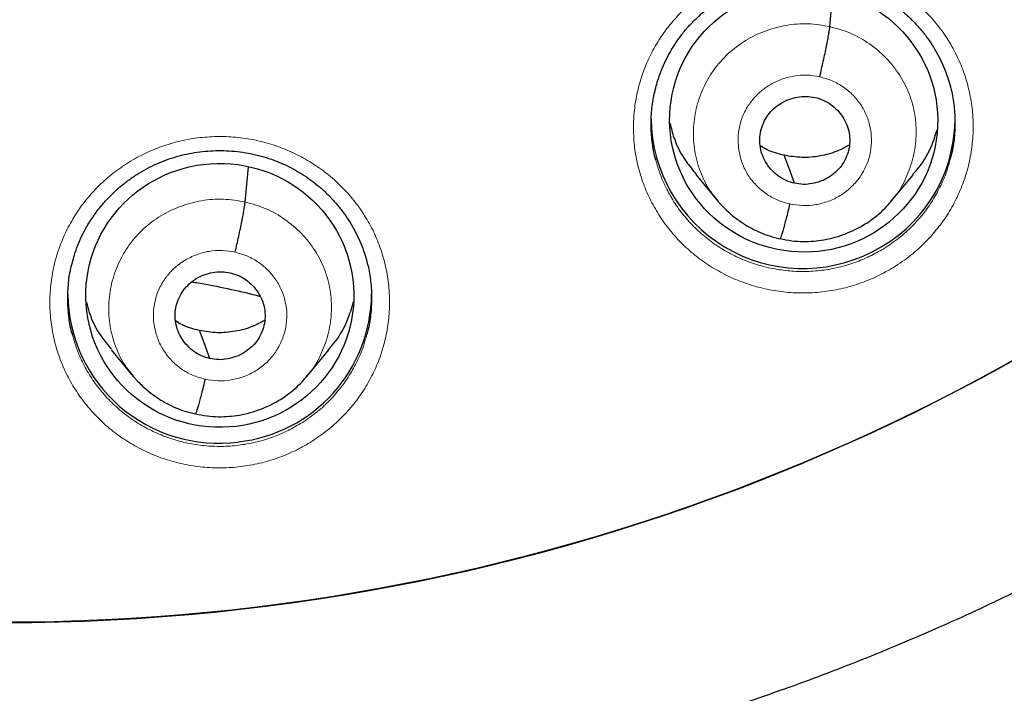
# Model space of a CAD drawing. Header units: millimetres. Extents: x 8 to 1465, y 12 to 1156.
# Tile 54 of 168: x 586.12 to 597.13, y 1051.57 to 1059.11. Entities that reach past the tile are written whole.
import ezdxf

# ---------------------------------------------------------------- set-up
doc = ezdxf.new("R2010")
doc.units = ezdxf.units.MM

msp = doc.modelspace()

# ---------------------------------------------------------------- linework, layer by layer
at = {"color": 7, "linetype": 'Continuous', "lineweight": 30}
for p, q in [((595.18, 1059.037), (595.214, 1059.424)), ((588.639, 1057.074), (588.674, 1057.469)), ((593.68, 1057.38), (593.927, 1057.082)), ((595.867, 1057.082), (596.114, 1057.381)), ((595.872, 1057.095), (595.863, 1057.086)), ((587.138, 1055.421), (587.385, 1055.122)), ((589.327, 1055.119), (589.573, 1055.418)), ((589.331, 1055.132), (589.322, 1055.122))]:
    msp.add_line(p, q, dxfattribs=at)
at = {"color": 7, "linetype": 'Continuous', "lineweight": 30, "flags": 128}
for points in [[(594.785, 1057.283), (594.72, 1057.459), (594.668, 1057.597)], [(588.244, 1055.321), (588.179, 1055.497), (588.127, 1055.635)]]:
    msp.add_lwpolyline(points, dxfattribs=at)
at = {"color": 7, "linetype": 'Continuous', "lineweight": 30}
for centre, radius, start, end in [((585.958, 1075.47), 23.103, 180.8483, 359.1517), ((594.878, 1058.027), 1.698, 180.8295, 297.1131), ((594.914, 1058.01), 1.667, 296.2982, 359.0115), ((588.341, 1056.061), 1.688, 180.5843, 277.469), ((588.374, 1056.057), 1.679, 276.3793, 359.5651)]:
    msp.add_arc(centre, radius, start, end, dxfattribs=at)
at = {"color": 252, "linetype": 'Continuous', "lineweight": 0}
for centre, radius, start, end in [((585.958, 1075.488), 23.115, 182.9215, 356.9459), ((586.48, 1076.063), 44.933, 269.535, 353.5485)]:
    msp.add_arc(centre, radius, start, end, dxfattribs=at)
at = {"color": 7, "linetype": 'Continuous', "lineweight": 30}
for centre, major_axis, ratio in [((594.887, 1057.989), (1.493, -0.143), 0.983577), ((588.355, 1056.029), (1.498, -0.048), 0.985308)]:
    msp.add_ellipse(centre, major_axis=major_axis, ratio=ratio, dxfattribs=at)
for points, knots in [([(583.692, 1050.214), (583.795, 1050.205), (584.052, 1050.182), (584.464, 1050.155), (584.928, 1050.133), (585.392, 1050.118), (585.856, 1050.112), (586.321, 1050.115), (586.785, 1050.125), (587.249, 1050.144), (587.712, 1050.172), (588.175, 1050.207), (588.637, 1050.251), (589.098, 1050.303), (589.558, 1050.364), (590.017, 1050.432), (590.475, 1050.509), (590.931, 1050.594), (591.386, 1050.687), (591.838, 1050.788), (592.289, 1050.898), (592.738, 1051.015), (593.184, 1051.141), (593.628, 1051.274), (594.069, 1051.416), (594.508, 1051.565), (594.944, 1051.722), (595.377, 1051.887), (595.806, 1052.059), (596.233, 1052.24), (596.656, 1052.427), (597.075, 1052.623), (597.491, 1052.826), (597.903, 1053.036), (598.311, 1053.254), (598.715, 1053.479), (599.115, 1053.711), (599.51, 1053.95), (599.901, 1054.196), (600.287, 1054.449), (600.668, 1054.709), (601.044, 1054.976), (601.416, 1055.25), (601.782, 1055.53), (602.143, 1055.817), (602.499, 1056.11), (602.849, 1056.409), (603.193, 1056.715), (603.532, 1057.027), (603.865, 1057.345), (604.192, 1057.668), (604.513, 1057.998), (604.828, 1058.333), (605.136, 1058.674), (605.439, 1059.02), (605.734, 1059.372), (606.023, 1059.728), (606.306, 1060.09), (606.581, 1060.457), (606.85, 1060.829), (607.112, 1061.206), (607.367, 1061.587), (607.614, 1061.972), (607.855, 1062.362), (608.088, 1062.757), (608.314, 1063.155), (608.532, 1063.558), (608.743, 1063.964), (608.947, 1064.374), (609.142, 1064.787), (609.33, 1065.204), (609.51, 1065.624), (609.683, 1066.048), (609.847, 1066.474), (610.004, 1066.903), (610.152, 1067.335), (610.293, 1067.77), (610.425, 1068.207), (610.55, 1068.646), (610.666, 1069.088), (610.774, 1069.531), (610.874, 1069.976), (610.965, 1070.423), (611.048, 1070.872), (611.123, 1071.322), (611.175, 1071.67), (611.2, 1071.869), (611.206, 1071.916)], [0, 0, 0, 0, 0.0079612, 0.0198738, 0.0317864, 0.0436991, 0.0556118, 0.0675245, 0.0794372, 0.0913499, 0.1032626, 0.1151753, 0.127088, 0.1390006, 0.1509132, 0.1628258, 0.1747382, 0.1866506, 0.198563, 0.2104752, 0.2223874, 0.2342994, 0.2462114, 0.2581232, 0.2700349, 0.2819465, 0.2938579, 0.3057692, 0.3176804, 0.3295913, 0.3415021, 0.3534128, 0.3653232, 0.3772335, 0.3891436, 0.4010534, 0.4129631, 0.4248725, 0.4367818, 0.4486908, 0.4605996, 0.4725081, 0.4844164, 0.4963245, 0.5082323, 0.5201399, 0.5320472, 0.5439543, 0.5558611, 0.5677677, 0.5796739, 0.59158, 0.6034857, 0.6153912, 0.6272965, 0.6392014, 0.6511061, 0.6630105, 0.6749147, 0.6868186, 0.6987222, 0.7106256, 0.7225287, 0.7344316, 0.7463342, 0.7582365, 0.7701387, 0.7820405, 0.7939422, 0.8058436, 0.8177447, 0.8296457, 0.8415464, 0.853447, 0.8653473, 0.8772474, 0.8891474, 0.9010472, 0.9129468, 0.9248462, 0.9367455, 0.9486446, 0.9605437, 0.9724425, 0.9843413, 0.99624, 1, 1, 1, 1]), ([(578.437, 1030.044), (578.565, 1030.023), (578.899, 1029.969), (579.443, 1029.889), (580.067, 1029.805), (580.693, 1029.73), (581.32, 1029.662), (581.948, 1029.603), (582.576, 1029.553), (583.205, 1029.51), (583.835, 1029.476), (584.465, 1029.45), (585.095, 1029.432), (585.725, 1029.423), (586.356, 1029.422), (586.986, 1029.429), (587.617, 1029.445), (588.247, 1029.469), (588.876, 1029.501), (589.506, 1029.542), (590.134, 1029.59), (590.762, 1029.648), (591.389, 1029.713), (592.015, 1029.786), (592.64, 1029.868), (593.264, 1029.958), (593.886, 1030.057), (594.507, 1030.163), (595.127, 1030.278), (595.745, 1030.401), (596.361, 1030.531), (596.976, 1030.67), (597.588, 1030.818), (598.199, 1030.973), (598.807, 1031.136), (599.413, 1031.307), (600.016, 1031.486), (600.617, 1031.673), (601.216, 1031.868), (601.811, 1032.071), (602.404, 1032.282), (602.994, 1032.5), (603.581, 1032.727), (604.165, 1032.96), (604.745, 1033.202), (605.323, 1033.451), (605.896, 1033.708), (606.466, 1033.972), (607.033, 1034.244), (607.596, 1034.524), (608.154, 1034.81), (608.709, 1035.104), (609.26, 1035.405), (609.807, 1035.714), (610.349, 1036.03), (610.887, 1036.352), (611.421, 1036.682), (611.95, 1037.019), (612.474, 1037.363), (612.994, 1037.714), (613.508, 1038.071), (614.018, 1038.435), (614.523, 1038.806), (615.023, 1039.184), (615.517, 1039.568), (616.006, 1039.958), (616.49, 1040.355), (616.969, 1040.758), (617.441, 1041.168), (617.908, 1041.584), (618.37, 1042.006), (618.826, 1042.434), (619.275, 1042.867), (619.719, 1043.307), (620.157, 1043.753), (620.588, 1044.204), (621.014, 1044.661), (621.433, 1045.123), (621.845, 1045.591), (622.252, 1046.065), (622.652, 1046.543), (623.045, 1047.027), (623.431, 1047.516), (623.811, 1048.01), (624.184, 1048.509), (624.55, 1049.013), (624.91, 1049.522), (625.262, 1050.035), (625.607, 1050.553), (625.945, 1051.076), (626.276, 1051.603), (626.6, 1052.134), (626.917, 1052.669), (627.226, 1053.209), (627.528, 1053.752), (627.822, 1054.3), (628.109, 1054.851), (628.388, 1055.406), (628.659, 1055.965), (628.923, 1056.527), (629.179, 1057.092), (629.428, 1057.661), (629.669, 1058.234), (629.901, 1058.809), (630.126, 1059.387), (630.343, 1059.968), (630.552, 1060.552), (630.754, 1061.139), (630.947, 1061.728), (631.132, 1062.32), (631.308, 1062.914), (631.477, 1063.511), (631.638, 1064.109), (631.79, 1064.71), (631.934, 1065.312), (632.07, 1065.917), (632.197, 1066.523), (632.283, 1066.953), (632.325, 1067.182), (632.329, 1067.207)], [0, 0, 0, 0, 0.005306, 0.013947, 0.022588, 0.031229, 0.03987, 0.048511, 0.057152, 0.065793, 0.074434, 0.083075, 0.091716, 0.100357, 0.108999, 0.11764, 0.126281, 0.134922, 0.143563, 0.152204, 0.160845, 0.169486, 0.178127, 0.186768, 0.195409, 0.20405, 0.212691, 0.221332, 0.229973, 0.238614, 0.247255, 0.255896, 0.264537, 0.273178, 0.281819, 0.29046, 0.299101, 0.307742, 0.316383, 0.325024, 0.333665, 0.342305, 0.350946, 0.359587, 0.368228, 0.376868, 0.385509, 0.39415, 0.402791, 0.411431, 0.420072, 0.428712, 0.437353, 0.445994, 0.454634, 0.463275, 0.471915, 0.480556, 0.489196, 0.497836, 0.506477, 0.515117, 0.523757, 0.532398, 0.541038, 0.549678, 0.558318, 0.566958, 0.575599, 0.584239, 0.592879, 0.601519, 0.610159, 0.618799, 0.627439, 0.636078, 0.644718, 0.653358, 0.661998, 0.670638, 0.679277, 0.687917, 0.696557, 0.705196, 0.713836, 0.722475, 0.731115, 0.739754, 0.748394, 0.757033, 0.765673, 0.774312, 0.782951, 0.79159, 0.80023, 0.808869, 0.817508, 0.826147, 0.834786, 0.843426, 0.852065, 0.860704, 0.869343, 0.877982, 0.886621, 0.89526, 0.903898, 0.912537, 0.921176, 0.929815, 0.938454, 0.947093, 0.955731, 0.96437, 0.973009, 0.981648, 0.990286, 0.998925, 1, 1, 1, 1]), ([(593.232, 1058.351), (593.24, 1058.38), (593.257, 1058.447), (593.294, 1058.548), (593.34, 1058.655), (593.394, 1058.757), (593.456, 1058.856), (593.524, 1058.951), (593.6, 1059.042), (593.683, 1059.127), (593.771, 1059.207), (593.865, 1059.281), (593.965, 1059.348), (594.068, 1059.408), (594.175, 1059.461), (594.285, 1059.506), (594.398, 1059.542), (594.513, 1059.571), (594.63, 1059.592), (594.748, 1059.606), (594.869, 1059.611), (594.989, 1059.608), (595.109, 1059.597), (595.228, 1059.577), (595.345, 1059.55), (595.459, 1059.514), (595.57, 1059.472), (595.677, 1059.421), (595.779, 1059.364), (595.877, 1059.3), (595.971, 1059.228), (596.06, 1059.15), (596.144, 1059.066), (596.222, 1058.976), (596.293, 1058.881), (596.357, 1058.781), (596.413, 1058.678), (596.461, 1058.572), (596.5, 1058.468), (596.519, 1058.398), (596.528, 1058.364)], [0, 0, 0, 0, 0.020344, 0.046986, 0.07343, 0.099632, 0.125899, 0.152336, 0.178923, 0.205628, 0.232409, 0.259221, 0.285998, 0.312695, 0.339274, 0.365708, 0.39195, 0.418117, 0.444468, 0.470983, 0.497631, 0.524368, 0.55115, 0.577914, 0.604615, 0.631218, 0.657698, 0.683998, 0.710118, 0.7364, 0.762905, 0.789596, 0.816419, 0.843315, 0.870208, 0.897019, 0.923687, 0.950163, 0.976401, 1, 1, 1, 1]), ([(595.067, 1058.475), (595.074, 1058.505), (595.087, 1058.563), (595.107, 1058.652), (595.126, 1058.738), (595.143, 1058.819), (595.157, 1058.892), (595.168, 1058.954), (595.176, 1059.005), (595.179, 1059.027), (595.18, 1059.037)], [0, 0, 0, 0, 0.125388, 0.250552, 0.375576, 0.500336, 0.624906, 0.749665, 0.874702, 1, 1, 1, 1]), ([(593.233, 1057.547), (593.23, 1057.554), (593.209, 1057.621), (593.19, 1057.753), (593.176, 1057.939), (593.187, 1058.125), (593.207, 1058.264), (593.229, 1058.338), (593.233, 1058.353)], [0, 0, 0, 0, 0.0289346, 0.2574083, 0.4866096, 0.7150829, 0.9434505, 1, 1, 1, 1]), ([(596.528, 1058.366), (596.529, 1058.362), (596.549, 1058.298), (596.569, 1058.17), (596.584, 1057.984), (596.574, 1057.797), (596.555, 1057.653), (596.532, 1057.574), (596.526, 1057.555)], [0, 0, 0, 0, 0.017289, 0.244499, 0.471603, 0.699431, 0.926536, 1, 1, 1, 1]), ([(594.785, 1057.283), (594.754, 1057.292), (594.69, 1057.31), (594.605, 1057.361), (594.531, 1057.425), (594.471, 1057.502), (594.426, 1057.589), (594.399, 1057.682), (594.392, 1057.778), (594.405, 1057.874), (594.437, 1057.966), (594.486, 1058.05), (594.552, 1058.122), (594.631, 1058.181), (594.72, 1058.225), (594.815, 1058.251), (594.915, 1058.261), (594.98, 1058.25), (595.013, 1058.245)], [0, 0, 0, 0, 0.062618, 0.125099, 0.187758, 0.250492, 0.313059, 0.375352, 0.437613, 0.500008, 0.562401, 0.624656, 0.686944, 0.749509, 0.812244, 0.874904, 0.937384, 1, 1, 1, 1]), ([(595.013, 1058.245), (595.044, 1058.236), (595.108, 1058.218), (595.193, 1058.167), (595.267, 1058.103), (595.327, 1058.026), (595.372, 1057.94), (595.399, 1057.846), (595.405, 1057.75), (595.393, 1057.654), (595.361, 1057.562), (595.312, 1057.478), (595.246, 1057.406), (595.167, 1057.347), (595.078, 1057.303), (594.982, 1057.277), (594.883, 1057.267), (594.818, 1057.278), (594.785, 1057.283)], [0, 0, 0, 0, 0.062618, 0.125098, 0.187758, 0.250492, 0.313059, 0.375351, 0.437613, 0.500008, 0.562401, 0.624656, 0.686944, 0.749509, 0.812244, 0.874904, 0.937384, 1, 1, 1, 1]), ([(593.392, 1057.952), (593.405, 1057.9), (593.442, 1057.751), (593.541, 1057.556), (593.646, 1057.432), (593.685, 1057.385)], [0, 0, 0, 0, 0.249944, 0.716179, 1, 1, 1, 1]), ([(596.109, 1057.385), (596.131, 1057.409), (596.221, 1057.507), (596.315, 1057.676), (596.362, 1057.826), (596.379, 1057.881)], [0, 0, 0, 0, 0.169206, 0.698569, 1, 1, 1, 1]), ([(586.705, 1056.396), (586.713, 1056.424), (586.73, 1056.49), (586.766, 1056.591), (586.812, 1056.698), (586.867, 1056.801), (586.928, 1056.899), (586.997, 1056.994), (587.073, 1057.084), (587.155, 1057.169), (587.244, 1057.249), (587.338, 1057.323), (587.437, 1057.39), (587.54, 1057.45), (587.648, 1057.502), (587.758, 1057.547), (587.87, 1057.583), (587.985, 1057.612), (588.102, 1057.633), (588.221, 1057.646), (588.341, 1057.651), (588.461, 1057.648), (588.581, 1057.636), (588.7, 1057.617), (588.817, 1057.589), (588.932, 1057.553), (589.042, 1057.51), (589.149, 1057.46), (589.251, 1057.403), (589.349, 1057.338), (589.443, 1057.267), (589.533, 1057.188), (589.616, 1057.104), (589.694, 1057.014), (589.765, 1056.919), (589.829, 1056.819), (589.885, 1056.716), (589.933, 1056.61), (589.973, 1056.506), (589.992, 1056.435), (590.001, 1056.401)], [0, 0, 0, 0, 0.020187, 0.046841, 0.073298, 0.099514, 0.125793, 0.152242, 0.17884, 0.205555, 0.232347, 0.259167, 0.285951, 0.312655, 0.33924, 0.365681, 0.391927, 0.418094, 0.444442, 0.470955, 0.497599, 0.524332, 0.551108, 0.577865, 0.604557, 0.631149, 0.657617, 0.683903, 0.710007, 0.736274, 0.762765, 0.789442, 0.816253, 0.843138, 0.870022, 0.896824, 0.923483, 0.949951, 0.976182, 1, 1, 1, 1]), ([(594.668, 1057.597), (594.603, 1057.613), (594.508, 1057.637), (594.426, 1057.688), (594.401, 1057.704)], [0, 0, 0, 0, 0.690586, 1, 1, 1, 1]), ([(595.397, 1057.71), (595.352, 1057.686), (595.248, 1057.631), (595.068, 1057.584), (594.867, 1057.564), (594.734, 1057.586), (594.668, 1057.597)], [0, 0, 0, 0, 0.2024792, 0.4686366, 0.734031, 1, 1, 1, 1]), ([(593.922, 1057.089), (593.925, 1057.086), (593.934, 1057.076), (593.953, 1057.054), (593.986, 1057.018), (594.036, 1056.969), (594.107, 1056.908), (594.199, 1056.84), (594.3, 1056.779), (594.405, 1056.73), (594.509, 1056.691), (594.584, 1056.673), (594.623, 1056.663)], [0, 0, 0, 0, 0.019327, 0.057125, 0.107262, 0.194647, 0.30622, 0.442289, 0.603005, 0.723986, 0.856197, 1, 1, 1, 1]), ([(594.624, 1056.664), (594.667, 1056.655), (594.751, 1056.638), (594.878, 1056.63), (594.998, 1056.634), (595.122, 1056.651), (595.249, 1056.68), (595.374, 1056.724), (595.5, 1056.782), (595.621, 1056.854), (595.73, 1056.94), (595.813, 1057.019), (595.858, 1057.071), (595.877, 1057.094)], [0, 0, 0, 0, 0.095065, 0.185467, 0.271462, 0.353159, 0.455431, 0.55011, 0.637163, 0.753381, 0.852508, 0.934655, 1, 1, 1, 1]), ([(588.526, 1056.512), (588.533, 1056.541), (588.546, 1056.6), (588.566, 1056.689), (588.585, 1056.775), (588.601, 1056.856), (588.616, 1056.929), (588.627, 1056.991), (588.635, 1057.041), (588.637, 1057.063), (588.639, 1057.074)], [0, 0, 0, 0, 0.125689, 0.250938, 0.375896, 0.500508, 0.62491, 0.749538, 0.874549, 1, 1, 1, 1]), ([(594.731, 1057.053), (594.724, 1057.024), (594.71, 1056.967), (594.691, 1056.889), (594.672, 1056.819), (594.656, 1056.76), (594.642, 1056.713), (594.631, 1056.679), (594.626, 1056.67), (594.624, 1056.665)], [0, 0, 0, 0, 0.14555, 0.291024, 0.437184, 0.583931, 0.730734, 0.877053, 1, 1, 1, 1]), ([(586.705, 1055.592), (586.703, 1055.599), (586.682, 1055.666), (586.663, 1055.797), (586.649, 1055.983), (586.66, 1056.169), (586.679, 1056.308), (586.702, 1056.383), (586.706, 1056.398)], [0, 0, 0, 0, 0.028375, 0.256939, 0.486232, 0.714796, 0.943263, 1, 1, 1, 1]), ([(590, 1056.403), (590.002, 1056.399), (590.022, 1056.335), (590.042, 1056.207), (590.057, 1056.022), (590.047, 1055.835), (590.028, 1055.691), (590.005, 1055.612), (589.999, 1055.593)], [0, 0, 0, 0, 0.016638, 0.24393, 0.471158, 0.699109, 0.926336, 1, 1, 1, 1]), ([(588.244, 1055.321), (588.212, 1055.33), (588.149, 1055.348), (588.064, 1055.399), (587.99, 1055.464), (587.929, 1055.541), (587.885, 1055.627), (587.858, 1055.72), (587.851, 1055.817), (587.864, 1055.912), (587.896, 1056.004), (587.945, 1056.088), (588.011, 1056.16), (588.09, 1056.219), (588.179, 1056.262), (588.274, 1056.289), (588.374, 1056.298), (588.439, 1056.287), (588.471, 1056.282)], [0, 0, 0, 0, 0.062617, 0.125096, 0.187753, 0.250488, 0.313055, 0.375349, 0.43761, 0.500005, 0.562399, 0.624657, 0.686947, 0.749513, 0.812248, 0.874906, 0.937384, 1, 1, 1, 1]), ([(588.471, 1056.282), (588.503, 1056.273), (588.567, 1056.255), (588.652, 1056.204), (588.726, 1056.139), (588.786, 1056.062), (588.831, 1055.976), (588.858, 1055.883), (588.864, 1055.786), (588.851, 1055.691), (588.82, 1055.599), (588.771, 1055.515), (588.705, 1055.443), (588.626, 1055.384), (588.537, 1055.341), (588.441, 1055.314), (588.342, 1055.305), (588.277, 1055.316), (588.244, 1055.321)], [0, 0, 0, 0, 0.062617, 0.125096, 0.187753, 0.250487, 0.313055, 0.375348, 0.43761, 0.500005, 0.562399, 0.624657, 0.686947, 0.749513, 0.812248, 0.874906, 0.937384, 1, 1, 1, 1]), ([(588.043, 1056.18), (588.067, 1056.176), (588.2, 1056.155), (588.441, 1056.105), (588.671, 1056.055), (588.791, 1056.022), (588.805, 1056.019)], [0, 0, 0, 0, 0.093336, 0.517304, 0.94337, 1, 1, 1, 1]), ([(586.862, 1055.952), (586.872, 1055.914), (586.906, 1055.778), (587, 1055.596), (587.104, 1055.472), (587.144, 1055.425)], [0, 0, 0, 0, 0.198315, 0.697224, 1, 1, 1, 1]), ([(589.568, 1055.422), (589.59, 1055.445), (589.68, 1055.543), (589.78, 1055.724), (589.83, 1055.887), (589.851, 1055.955)], [0, 0, 0, 0, 0.156648, 0.650633, 1, 1, 1, 1]), ([(588.127, 1055.635), (588.062, 1055.652), (587.967, 1055.676), (587.885, 1055.727), (587.86, 1055.743)], [0, 0, 0, 0, 0.690573, 1, 1, 1, 1]), ([(588.856, 1055.748), (588.811, 1055.724), (588.707, 1055.668), (588.527, 1055.622), (588.326, 1055.602), (588.193, 1055.624), (588.127, 1055.635)], [0, 0, 0, 0, 0.202552, 0.468682, 0.73405, 1, 1, 1, 1]), ([(587.381, 1055.129), (587.384, 1055.126), (587.392, 1055.116), (587.412, 1055.093), (587.445, 1055.058), (587.495, 1055.009), (587.566, 1054.947), (587.658, 1054.879), (587.759, 1054.819), (587.863, 1054.769), (587.968, 1054.729), (588.043, 1054.711), (588.082, 1054.702)], [0, 0, 0, 0, 0.0193757, 0.05724, 0.1074291, 0.1948596, 0.3064505, 0.4425092, 0.6031846, 0.7241209, 0.8562727, 1, 1, 1, 1]), ([(588.082, 1054.703), (588.126, 1054.694), (588.21, 1054.676), (588.337, 1054.669), (588.457, 1054.673), (588.581, 1054.689), (588.708, 1054.718), (588.833, 1054.761), (588.959, 1054.819), (589.08, 1054.891), (589.189, 1054.977), (589.273, 1055.056), (589.317, 1055.108), (589.337, 1055.131)], [0, 0, 0, 0, 0.0950579, 0.1854522, 0.2714387, 0.3531289, 0.4553931, 0.5500662, 0.6371155, 0.7533344, 0.8524692, 0.934632, 1, 1, 1, 1]), ([(588.19, 1055.091), (588.183, 1055.062), (588.169, 1055.005), (588.15, 1054.927), (588.131, 1054.858), (588.115, 1054.799), (588.101, 1054.752), (588.09, 1054.718), (588.085, 1054.708), (588.083, 1054.704)], [0, 0, 0, 0, 0.1452311, 0.2906221, 0.436872, 0.583805, 0.7308107, 0.8772691, 1, 1, 1, 1])]:
    msp.add_open_spline(points, degree=3, knots=knots, dxfattribs=at)
at = {"color": 252, "linetype": 'Continuous', "lineweight": 0}
for points, knots in [([(595.891, 1056.341), (595.957, 1056.385), (596.083, 1056.468), (596.246, 1056.617), (596.387, 1056.775), (596.509, 1056.947), (596.61, 1057.132), (596.689, 1057.326), (596.745, 1057.528), (596.778, 1057.734), (596.787, 1057.943), (596.772, 1058.152), (596.733, 1058.357), (596.671, 1058.557), (596.586, 1058.749), (596.48, 1058.93), (596.353, 1059.098), (596.208, 1059.251), (596.046, 1059.388), (595.869, 1059.505), (595.68, 1059.603), (595.481, 1059.679), (595.274, 1059.733), (595.062, 1059.764), (594.848, 1059.771), (594.635, 1059.755), (594.429, 1059.717), (594.233, 1059.658), (594.044, 1059.579), (593.862, 1059.479), (593.688, 1059.356), (593.529, 1059.216), (593.387, 1059.059), (593.264, 1058.888), (593.162, 1058.704), (593.081, 1058.51), (593.024, 1058.309), (592.989, 1058.103), (592.979, 1057.894), (592.992, 1057.685), (593.029, 1057.48), (593.09, 1057.279), (593.174, 1057.087), (593.279, 1056.905), (593.404, 1056.736), (593.548, 1056.582), (593.709, 1056.444), (593.885, 1056.325), (594.074, 1056.226), (594.272, 1056.149), (594.479, 1056.094), (594.69, 1056.061), (594.904, 1056.052), (595.118, 1056.067), (595.328, 1056.105), (595.529, 1056.164), (595.718, 1056.242), (595.833, 1056.308), (595.891, 1056.341)], [0, 0, 0, 0, 0.0201525, 0.0380193, 0.055943, 0.0738098, 0.0916798, 0.1096067, 0.1274766, 0.1453536, 0.1632876, 0.1811647, 0.1990496, 0.2169915, 0.2348764, 0.2527666, 0.2707138, 0.2886039, 0.3064944, 0.3244419, 0.3423324, 0.3602181, 0.3781608, 0.3960465, 0.4139244, 0.4318594, 0.4497373, 0.4664839, 0.4832304, 0.5010989, 0.5190244, 0.5368929, 0.5547613, 0.5726866, 0.590555, 0.6084268, 0.6263556, 0.6442275, 0.6621071, 0.6800436, 0.6979232, 0.7158102, 0.7337541, 0.7516411, 0.769532, 0.7874799, 0.8053707, 0.8232602, 0.8412067, 0.8590961, 0.8769796, 0.8949201, 0.9128035, 0.930679, 0.9486114, 0.9664868, 0.9832434, 1, 1, 1, 1]), ([(593.926, 1057.091), (593.897, 1057.127), (593.815, 1057.224), (593.725, 1057.412), (593.66, 1057.643), (593.646, 1057.883), (593.678, 1058.121), (593.756, 1058.349), (593.877, 1058.559), (594.038, 1058.74), (594.233, 1058.888), (594.454, 1058.995), (594.691, 1059.058), (594.938, 1059.079), (595.099, 1059.051), (595.18, 1059.037)], [0, 0, 0, 0, 0.045839, 0.125369, 0.204831, 0.284253, 0.36378, 0.443305, 0.522723, 0.602185, 0.681715, 0.761255, 0.840824, 0.920359, 1, 1, 1, 1]), ([(595.18, 1059.037), (595.259, 1059.016), (595.416, 1058.972), (595.628, 1058.849), (595.814, 1058.692), (595.964, 1058.502), (596.074, 1058.287), (596.138, 1058.055), (596.152, 1057.815), (596.12, 1057.576), (596.04, 1057.35), (595.956, 1057.186), (595.886, 1057.111), (595.872, 1057.095)], [0, 0, 0, 0, 0.097552, 0.194971, 0.292433, 0.38986, 0.487275, 0.584607, 0.68189, 0.7793, 0.876709, 0.973987, 1, 1, 1, 1]), ([(594.731, 1057.053), (594.684, 1057.066), (594.589, 1057.091), (594.462, 1057.165), (594.352, 1057.259), (594.262, 1057.373), (594.197, 1057.501), (594.16, 1057.64), (594.15, 1057.784), (594.166, 1057.927), (594.205, 1058.045), (594.243, 1058.116), (594.263, 1058.147), (594.272, 1058.16), (594.281, 1058.173), (594.288, 1058.183), (594.299, 1058.198), (594.319, 1058.223), (594.354, 1058.263), (594.396, 1058.303), (594.437, 1058.337), (594.472, 1058.362), (594.534, 1058.402), (594.633, 1058.45), (594.775, 1058.488), (594.922, 1058.501), (595.019, 1058.484), (595.067, 1058.475)], [0, 0, 0, 0, 0.062595, 0.124975, 0.187333, 0.249626, 0.31186, 0.374263, 0.436875, 0.499524, 0.562166, 0.597208, 0.604091, 0.610973, 0.617852, 0.624729, 0.626477, 0.642131, 0.665899, 0.695285, 0.716939, 0.735137, 0.74988, 0.812379, 0.874897, 0.937371, 1, 1, 1, 1]), ([(595.067, 1058.475), (595.114, 1058.462), (595.208, 1058.436), (595.335, 1058.363), (595.447, 1058.269), (595.537, 1058.155), (595.602, 1058.026), (595.64, 1057.887), (595.65, 1057.744), (595.632, 1057.601), (595.585, 1057.464), (595.511, 1057.339), (595.414, 1057.231), (595.297, 1057.142), (595.165, 1057.078), (595.023, 1057.04), (594.876, 1057.029), (594.779, 1057.045), (594.731, 1057.053)], [0, 0, 0, 0, 0.062498, 0.125, 0.187497, 0.249999, 0.312501, 0.375, 0.437499, 0.499997, 0.562497, 0.624997, 0.687494, 0.749995, 0.812494, 0.874995, 0.937497, 1, 1, 1, 1]), ([(589.365, 1054.382), (589.43, 1054.426), (589.555, 1054.508), (589.717, 1054.656), (589.858, 1054.813), (589.98, 1054.985), (590.08, 1055.17), (590.16, 1055.364), (590.216, 1055.565), (590.249, 1055.772), (590.258, 1055.98), (590.243, 1056.189), (590.204, 1056.394), (590.141, 1056.594), (590.057, 1056.786), (589.95, 1056.967), (589.823, 1057.135), (589.678, 1057.289), (589.516, 1057.425), (589.339, 1057.543), (589.15, 1057.641), (588.951, 1057.717), (588.744, 1057.772), (588.533, 1057.803), (588.319, 1057.81), (588.105, 1057.795), (587.899, 1057.757), (587.704, 1057.698), (587.515, 1057.62), (587.332, 1057.52), (587.159, 1057.398), (587, 1057.259), (586.858, 1057.102), (586.735, 1056.931), (586.633, 1056.747), (586.552, 1056.554), (586.494, 1056.353), (586.46, 1056.146), (586.449, 1055.938), (586.463, 1055.729), (586.5, 1055.523), (586.561, 1055.323), (586.645, 1055.131), (586.75, 1054.949), (586.875, 1054.78), (587.02, 1054.625), (587.18, 1054.487), (587.356, 1054.368), (587.545, 1054.269), (587.743, 1054.191), (587.95, 1054.136), (588.161, 1054.103), (588.375, 1054.094), (588.589, 1054.108), (588.799, 1054.146), (589, 1054.205), (589.191, 1054.283), (589.307, 1054.349), (589.365, 1054.382)], [0, 0, 0, 0, 0.019846, 0.037716, 0.055644, 0.073514, 0.091391, 0.109325, 0.127203, 0.145088, 0.16303, 0.180915, 0.198805, 0.216753, 0.234643, 0.252533, 0.270481, 0.288371, 0.306256, 0.324199, 0.342084, 0.359962, 0.377897, 0.395774, 0.413645, 0.431572, 0.449443, 0.466174, 0.482905, 0.500779, 0.518711, 0.536585, 0.554459, 0.572391, 0.590265, 0.608145, 0.626081, 0.643961, 0.661848, 0.679793, 0.69768, 0.715571, 0.733519, 0.75141, 0.769299, 0.787245, 0.805135, 0.823018, 0.840958, 0.858841, 0.876716, 0.894648, 0.912524, 0.930392, 0.948318, 0.966187, 0.983093, 1, 1, 1, 1]), ([(595.782, 1056.551), (595.73, 1056.522), (595.627, 1056.463), (595.458, 1056.393), (595.278, 1056.34), (595.09, 1056.306), (594.899, 1056.293), (594.708, 1056.301), (594.519, 1056.33), (594.334, 1056.379), (594.157, 1056.448), (593.988, 1056.536), (593.883, 1056.607), (593.783, 1056.684), (593.686, 1056.766), (593.558, 1056.904), (593.445, 1057.055), (593.352, 1057.218), (593.279, 1057.382), (593.247, 1057.494), (593.233, 1057.547)], [0, 0, 0, 0, 0.055887, 0.111774, 0.171387, 0.23119, 0.290804, 0.350416, 0.410219, 0.469831, 0.529448, 0.589254, 0.648871, 0.649153, 0.708829, 0.768696, 0.828372, 0.888035, 0.947889, 1, 1, 1, 1]), ([(596.526, 1057.555), (596.516, 1057.514), (596.489, 1057.413), (596.424, 1057.259), (596.335, 1057.093), (596.226, 1056.94), (596.1, 1056.799), (595.953, 1056.665), (595.841, 1056.591), (595.782, 1056.551)], [0, 0, 0, 0, 0.099324, 0.24664, 0.393487, 0.540303, 0.687588, 0.834404, 1, 1, 1, 1]), ([(587.385, 1055.131), (587.355, 1055.167), (587.273, 1055.264), (587.184, 1055.452), (587.119, 1055.683), (587.105, 1055.923), (587.137, 1056.16), (587.215, 1056.388), (587.335, 1056.598), (587.497, 1056.779), (587.692, 1056.926), (587.913, 1057.033), (588.15, 1057.095), (588.397, 1057.115), (588.558, 1057.088), (588.639, 1057.074)], [0, 0, 0, 0, 0.0458293, 0.1253599, 0.2048234, 0.2842458, 0.3637726, 0.4432983, 0.5227185, 0.6021813, 0.6817119, 0.7612525, 0.840822, 0.9203574, 1, 1, 1, 1]), ([(588.639, 1057.074), (588.717, 1057.052), (588.875, 1057.008), (589.087, 1056.884), (589.273, 1056.727), (589.423, 1056.537), (589.533, 1056.322), (589.596, 1056.09), (589.611, 1055.85), (589.579, 1055.612), (589.499, 1055.386), (589.415, 1055.223), (589.346, 1055.148), (589.331, 1055.132)], [0, 0, 0, 0, 0.0975979, 0.1950628, 0.2925697, 0.3900422, 0.4875022, 0.5848801, 0.6822076, 0.7796632, 0.8771174, 0.9744422, 1, 1, 1, 1]), ([(588.19, 1055.091), (588.142, 1055.104), (588.048, 1055.13), (587.921, 1055.204), (587.811, 1055.298), (587.721, 1055.412), (587.656, 1055.54), (587.619, 1055.679), (587.608, 1055.823), (587.625, 1055.966), (587.664, 1056.083), (587.702, 1056.154), (587.722, 1056.186), (587.731, 1056.199), (587.74, 1056.212), (587.747, 1056.221), (587.758, 1056.236), (587.778, 1056.262), (587.812, 1056.301), (587.853, 1056.34), (587.893, 1056.373), (587.928, 1056.398), (587.991, 1056.439), (588.091, 1056.488), (588.233, 1056.526), (588.381, 1056.538), (588.478, 1056.521), (588.526, 1056.512)], [0, 0, 0, 0, 0.062595, 0.124975, 0.187332, 0.249625, 0.311858, 0.374261, 0.436875, 0.499527, 0.562169, 0.597211, 0.604094, 0.610975, 0.617854, 0.62473, 0.626517, 0.642222, 0.665959, 0.694402, 0.714579, 0.733071, 0.749885, 0.812384, 0.8749, 0.937372, 1, 1, 1, 1]), ([(588.526, 1056.512), (588.573, 1056.499), (588.667, 1056.472), (588.794, 1056.399), (588.905, 1056.305), (588.995, 1056.191), (589.061, 1056.062), (589.099, 1055.923), (589.109, 1055.78), (589.09, 1055.637), (589.043, 1055.501), (588.97, 1055.376), (588.873, 1055.267), (588.756, 1055.179), (588.624, 1055.115), (588.482, 1055.078), (588.335, 1055.067), (588.238, 1055.083), (588.19, 1055.091)], [0, 0, 0, 0, 0.062503, 0.125005, 0.187506, 0.250006, 0.312507, 0.375003, 0.437504, 0.500003, 0.562502, 0.624999, 0.6875, 0.750002, 0.812503, 0.875, 0.937502, 1, 1, 1, 1]), ([(589.257, 1054.593), (589.205, 1054.564), (589.101, 1054.504), (588.931, 1054.434), (588.751, 1054.381), (588.563, 1054.348), (588.372, 1054.335), (588.181, 1054.343), (587.992, 1054.373), (587.807, 1054.422), (587.63, 1054.492), (587.462, 1054.58), (587.356, 1054.651), (587.256, 1054.728), (587.16, 1054.81), (587.031, 1054.948), (586.918, 1055.099), (586.825, 1055.262), (586.752, 1055.426), (586.72, 1055.539), (586.705, 1055.592)], [0, 0, 0, 0, 0.056335, 0.11267, 0.172206, 0.231932, 0.291468, 0.351004, 0.41073, 0.470266, 0.5298, 0.589523, 0.649058, 0.649319, 0.708933, 0.768736, 0.828349, 0.88797, 0.94778, 1, 1, 1, 1]), ([(589.999, 1055.593), (589.988, 1055.552), (589.962, 1055.451), (589.897, 1055.297), (589.807, 1055.132), (589.698, 1054.978), (589.573, 1054.838), (589.427, 1054.706), (589.316, 1054.632), (589.257, 1054.593)], [0, 0, 0, 0, 0.099497, 0.247224, 0.394482, 0.541677, 0.689339, 0.836533, 1, 1, 1, 1])]:
    msp.add_open_spline(points, degree=3, knots=knots, dxfattribs=at)

doc.saveas('drawing.dxf')
